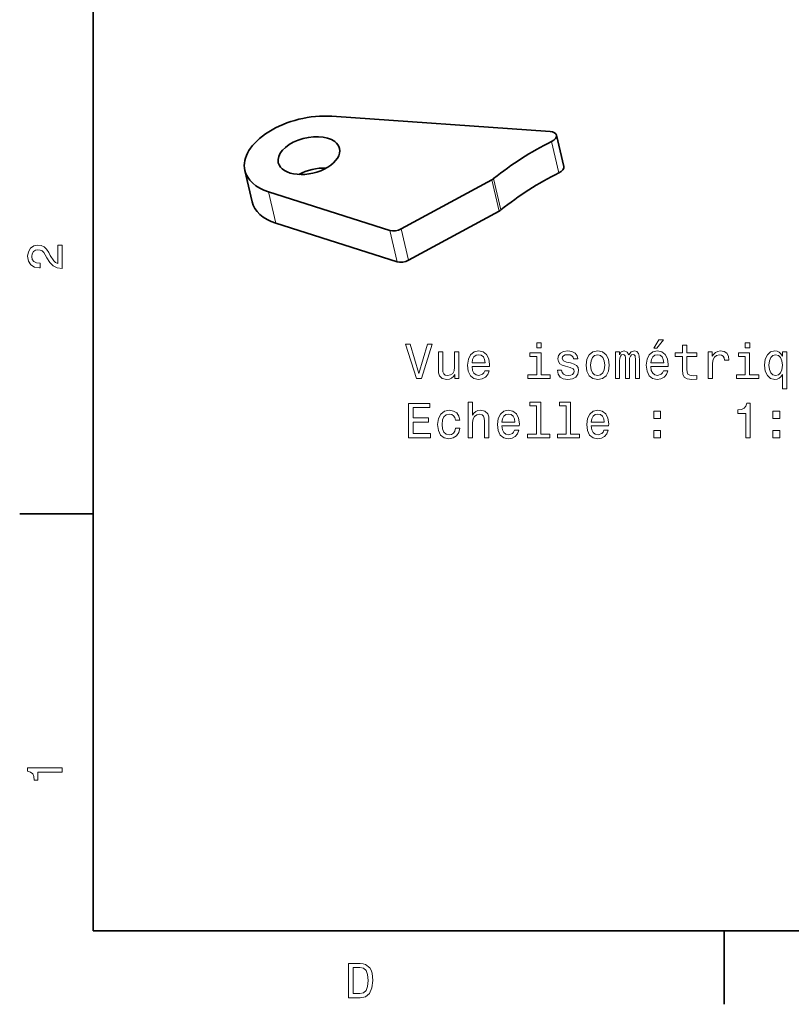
# Model space of a CAD drawing. Extents: x 0 to 297, y 0 to 210.
# Tile 1 of 9: x 2 to 81, y 2 to 103. Entities that reach past the tile are written whole.
import ezdxf

# ---------------------------------------------------------------- set-up
doc = ezdxf.new("R2010")
doc.units = 0

msp = doc.modelspace()

# ---------------------------------------------------------------- linework, layer by layer
at = {"color": 7, "lineweight": 35}
for p, q in [((10, 200), (10, 10)), ((34.301147, 93.050903), (56.584473, 91.496704)), ((10, 10), (287, 10))]:
    msp.add_line(p, q, dxfattribs=at)
at = {"color": 7, "lineweight": 13, "ltscale": 0.081991}
for p, q in [((57.467529, 87.272217), (56.7229, 90.466187)), ((51.366089, 83.380249), (50.62146, 86.574219)), ((51.555298, 83.505127), (50.810669, 86.699097)), ((27.874512, 85.355713), (28.619141, 82.161743)), ((40.230591, 81.417725), (40.975342, 78.223755)), ((41.381226, 81.56311), (42.125977, 78.369141))]:
    msp.add_line(p, q, dxfattribs=at)
at = {"color": 7, "lineweight": 35, "ltscale": 0.081991}
for p, q in [((57.956177, 87.931274), (57.211548, 91.125244)), ((26.197144, 84.325073), (25.452515, 87.519043))]:
    msp.add_line(p, q, dxfattribs=at)
at = {"color": 7, "lineweight": 35, "ltscale": 0.262789}
msp.add_line((50.62146, 86.574219), (41.381226, 81.56311), dxfattribs=at)
at = {"color": 7, "lineweight": 35, "ltscale": 0.324211}
msp.add_line((40.230591, 81.417725), (27.874512, 85.355713), dxfattribs=at)
at = {"color": 7, "lineweight": 35, "ltscale": 0.262787}
msp.add_line((51.366089, 83.380249), (42.125977, 78.369141), dxfattribs=at)
at = {"color": 7, "lineweight": 35, "ltscale": 0.324214}
msp.add_line((40.975342, 78.223755), (28.619141, 82.161743), dxfattribs=at)
at = {"color": 7, "lineweight": 35, "ltscale": 0.1875}
for p, q in [((10, 52.5), (2.5, 52.5)), ((74.300003, 10), (74.300003, 2.5))]:
    msp.add_line(p, q, dxfattribs=at)
at = {"color": 7, "lineweight": 13}
for points in [[(6.833213, 77.519447), (6.833213, 79.925072), (6.399496, 79.925072), (6.399496, 78.023773), (6.162464, 78.129684), (5.965778, 78.311241), (5.607709, 78.871033), (5.456412, 79.168587), (5.239553, 79.501442), (4.987392, 79.738472), (4.689842, 79.874641), (4.351945, 79.925072), (3.928314, 79.839333), (3.595461, 79.602303), (3.383646, 79.239189), (3.307997, 78.770172), (3.393732, 78.286018), (3.630764, 77.91787), (4.009006, 77.680832), (4.508286, 77.600143), (4.578891, 77.600143), (4.578891, 78.059074), (4.538545, 78.059074), (4.195605, 78.104462), (3.943444, 78.240631), (3.782061, 78.457489), (3.726585, 78.744957), (3.777017, 79.03746), (3.903098, 79.254318), (4.099784, 79.395531), (4.346902, 79.445961), (4.578891, 79.41066), (4.775577, 79.314842), (4.947046, 79.153458), (5.098343, 78.931557), (5.259727, 78.634003), (5.572406, 78.139771), (5.90526, 77.791786), (6.308718, 77.585014), (6.818084, 77.519447)], [(44.075222, 69.819984), (43.197701, 66.839439), (42.29496, 69.819984), (41.815853, 69.819984), (42.945538, 66.314941), (43.44986, 66.314941), (44.554329, 69.819984)], [(55.669601, 69.935982), (55.200581, 69.935982), (55.200581, 69.431656), (55.669601, 69.431656)], [(67.137901, 69.391312), (67.435455, 69.391312), (68.136459, 70.248657), (67.642227, 70.248657)], [(70.073059, 68.554138), (70.073059, 67.19751), (70.103317, 66.758743), (70.24453, 66.456154), (70.526947, 66.27964), (71.006058, 66.219124), (71.530548, 66.244339), (71.530548, 66.627625), (71.147263, 66.597359), (70.799286, 66.637711), (70.612686, 66.763786), (70.53199, 66.975601), (70.516861, 67.273155), (70.516861, 68.554138), (71.530548, 68.554138), (71.530548, 68.932373), (70.516861, 68.932373), (70.516861, 69.724167), (70.073059, 69.724167), (70.073059, 68.932373), (69.306488, 68.932373), (69.306488, 68.554138)], [(76.921761, 69.935982), (76.452744, 69.935982), (76.452744, 69.431656), (76.921761, 69.431656)], [(47.277672, 69.023155), (46.833866, 69.023155), (46.833866, 67.459755), (46.783432, 67.096642), (46.63718, 66.834396), (46.410236, 66.673012), (46.112686, 66.622581), (45.875652, 66.662926), (45.724358, 66.783958), (45.638622, 66.99073), (45.61845, 67.283241), (45.61845, 69.023155), (45.174644, 69.023155), (45.174644, 67.242897), (45.189774, 66.884827), (45.285595, 66.587273), (45.578102, 66.314941), (46.047123, 66.219124), (46.299286, 66.254425), (46.516144, 66.3452), (46.702744, 66.501541), (46.854038, 66.728485), (46.854038, 66.314941), (47.277672, 66.314941)], [(48.614124, 67.540443), (50.389343, 67.540443), (50.394386, 67.747215), (50.313694, 68.327187), (50.091789, 68.76091), (49.738766, 69.023155), (49.269745, 69.118973), (48.81081, 69.018112), (48.457787, 68.735687), (48.230839, 68.276756), (48.15015, 67.67157), (48.225796, 67.051254), (48.452744, 66.597359), (48.800724, 66.314941), (49.254616, 66.219124), (49.647987, 66.284683), (49.970753, 66.456154), (50.207787, 66.728485), (50.343952, 67.091599), (49.905193, 67.091599), (49.814415, 66.88987), (49.683289, 66.738571), (49.310089, 66.617538), (49.022629, 66.673012), (48.805767, 66.849525), (48.664558, 67.136986), (48.614124, 67.525314)], [(48.614124, 67.913643), (48.669601, 68.261627), (48.805767, 68.518829), (49.012543, 68.675171), (49.284874, 68.730644), (49.552166, 68.675171), (49.758938, 68.518829), (49.885017, 68.261627), (49.930408, 67.913643)], [(55.654472, 66.688141), (55.654472, 68.932373), (54.514702, 68.932373), (54.514702, 68.554138), (55.210667, 68.554138), (55.210667, 66.688141), (54.302887, 66.688141), (54.302887, 66.314941), (56.572338, 66.314941), (56.572338, 66.688141)], [(58.660236, 67.893471), (58.23156, 67.994339), (57.913837, 68.110329), (57.80793, 68.347359), (57.838188, 68.513786), (57.944099, 68.634827), (58.115566, 68.710472), (58.362686, 68.74073), (58.599716, 68.710472), (58.786316, 68.619698), (58.907356, 68.483528), (58.957787, 68.301971), (59.391502, 68.301971), (59.391502, 68.312057), (59.315857, 68.63987), (59.109085, 68.897072), (58.786316, 69.058456), (58.362686, 69.118973), (57.934013, 69.058456), (57.62133, 68.892029), (57.424644, 68.644913), (57.364128, 68.33223), (57.409515, 68.02964), (57.550724, 67.817825), (57.782715, 67.666527), (58.120609, 67.560616), (58.614845, 67.439583), (58.917442, 67.313499), (58.998131, 67.212639), (59.028389, 67.06134), (58.983002, 66.874741), (58.861965, 66.733528), (58.665279, 66.642754), (58.40303, 66.612495), (58.125656, 66.642754), (57.923923, 66.748657), (57.787758, 66.920128), (57.732281, 67.157158), (57.303608, 67.157158), (57.374214, 66.7537), (57.580986, 66.461197), (57.908794, 66.284683), (58.362686, 66.219124), (58.836746, 66.284683), (59.184731, 66.461197), (59.396545, 66.743614), (59.472195, 67.111771), (59.416718, 67.429497), (59.26038, 67.646355), (59.003174, 67.787567)], [(60.238766, 67.666527), (60.319458, 67.051254), (60.551445, 66.597359), (60.919601, 66.314941), (61.413837, 66.219124), (61.90303, 66.314941), (62.271187, 66.592316), (62.503174, 67.046211), (62.588909, 67.666527), (62.503174, 68.281799), (62.271187, 68.74073), (61.90303, 69.018112), (61.413837, 69.118973), (60.919601, 69.018112), (60.551445, 68.735687), (60.319458, 68.281799)], [(60.692657, 67.67157), (60.738045, 68.125458), (60.879257, 68.45327), (61.106201, 68.654999), (61.413837, 68.725601), (61.716431, 68.654999), (61.943375, 68.458313), (62.084587, 68.125458), (62.135017, 67.67157), (62.084587, 67.212639), (61.943375, 66.879784), (61.716431, 66.678055), (61.413837, 66.612495), (61.106201, 66.678055), (60.879257, 66.879784), (60.738045, 67.212639)], [(63.229401, 66.314941), (63.637901, 66.314941), (63.637901, 68.125458), (63.663116, 68.397797), (63.73877, 68.594482), (63.854759, 68.710472), (64.006058, 68.755867), (64.127098, 68.715515), (64.207787, 68.614655), (64.248131, 68.443184), (64.26326, 68.21624), (64.26326, 66.314941), (64.646545, 66.314941), (64.646545, 68.125458), (64.671768, 68.392754), (64.747414, 68.589439), (64.868454, 68.710472), (65.019745, 68.755867), (65.140785, 68.715515), (65.221474, 68.614655), (65.271912, 68.21624), (65.271912, 66.314941), (65.680412, 66.314941), (65.680412, 68.185982), (65.655197, 68.57431), (65.574501, 68.871857), (65.413116, 69.053413), (65.150871, 69.118973), (64.843231, 69.018112), (64.606201, 68.725601), (64.419601, 69.013069), (64.106918, 69.118973), (63.819458, 69.018112), (63.622772, 68.735687), (63.622772, 69.023155), (63.229401, 69.023155)], [(66.830261, 67.540443), (68.605484, 67.540443), (68.610519, 67.747215), (68.529831, 68.327187), (68.30793, 68.76091), (67.954903, 69.023155), (67.485886, 69.118973), (67.026947, 69.018112), (66.673927, 68.735687), (66.446976, 68.276756), (66.366287, 67.67157), (66.44194, 67.051254), (66.668884, 66.597359), (67.016861, 66.314941), (67.470757, 66.219124), (67.864128, 66.284683), (68.18689, 66.456154), (68.423927, 66.728485), (68.560089, 67.091599), (68.12133, 67.091599), (68.030548, 66.88987), (67.899429, 66.738571), (67.52623, 66.617538), (67.23877, 66.673012), (67.021912, 66.849525), (66.880699, 67.136986), (66.830261, 67.525314)], [(66.830261, 67.913643), (66.885742, 68.261627), (67.021912, 68.518829), (67.228683, 68.675171), (67.501015, 68.730644), (67.768303, 68.675171), (67.975075, 68.518829), (68.101158, 68.261627), (68.146545, 67.913643)], [(72.680405, 66.314941), (73.124207, 66.314941), (73.124207, 67.863213), (73.169601, 68.236412), (73.305771, 68.5037), (73.527672, 68.665085), (73.825218, 68.720558), (74.047119, 68.685257), (74.213547, 68.584396), (74.314407, 68.412926), (74.349716, 68.180939), (74.798561, 68.180939), (74.738045, 68.589439), (74.571617, 68.881943), (74.294235, 69.058456), (73.916, 69.118973), (73.658791, 69.078629), (73.43689, 68.977768), (73.240204, 68.806297), (73.083862, 68.57431), (73.083862, 69.023155), (72.680405, 69.023155)], [(76.906631, 66.688141), (76.906631, 68.932373), (75.766861, 68.932373), (75.766861, 68.554138), (76.46283, 68.554138), (76.46283, 66.688141), (75.555046, 66.688141), (75.555046, 66.314941), (77.824493, 66.314941), (77.824493, 66.688141)], [(80.25029, 68.604568), (80.093948, 68.831512), (79.917435, 68.992897), (79.710663, 69.083672), (79.473633, 69.118973), (79.04496, 69.018112), (78.712105, 68.735687), (78.495247, 68.281799), (78.419601, 67.67157), (78.495247, 67.056297), (78.712105, 66.602402), (79.04496, 66.314941), (79.473633, 66.219124), (79.710663, 66.249382), (79.912399, 66.335114), (80.088905, 66.491455), (80.25029, 66.728485), (80.25029, 65.265953), (80.694092, 65.265953), (80.694092, 69.023155), (80.25029, 69.023155)], [(78.873489, 67.67157), (78.918877, 68.120415), (79.060089, 68.448227), (79.271904, 68.649956), (79.549286, 68.720558), (79.841789, 68.649956), (80.06369, 68.45327), (80.194809, 68.125458), (80.245247, 67.67157), (80.194809, 67.212639), (80.06369, 66.884827), (79.841789, 66.683098), (79.549286, 66.617538), (79.271904, 66.683098), (79.060089, 66.884827), (78.918877, 67.217682)], [(42.138622, 60.268112), (44.357643, 60.268112), (44.357643, 60.691742), (42.6026, 60.691742), (42.6026, 61.876904), (44.166, 61.876904), (44.166, 62.29549), (42.6026, 62.29549), (42.6026, 63.344482), (44.317295, 63.344482), (44.317295, 63.768112), (42.138622, 63.768112)], [(48.225796, 60.268112), (48.669601, 60.268112), (48.669601, 61.831512), (48.714989, 62.189583), (48.861244, 62.451828), (49.088188, 62.613213), (49.390781, 62.673733), (49.632858, 62.623299), (49.784157, 62.487133), (49.859802, 62.260185), (49.885017, 61.957592), (49.885017, 60.268112), (50.328823, 60.268112), (50.328823, 62.04837), (50.308651, 62.406441), (50.217873, 62.703991), (49.920322, 62.976326), (49.456345, 63.072147), (49.204185, 63.036842), (48.987324, 62.941025), (48.805767, 62.789726), (48.669601, 62.582954), (48.669601, 63.889149), (48.225796, 63.889149)], [(55.180408, 63.515949), (55.180408, 60.641312), (54.267586, 60.641312), (54.267586, 60.268112), (56.531994, 60.268112), (56.531994, 60.641312), (55.624214, 60.641312), (55.624214, 63.889149), (54.484444, 63.889149), (54.484444, 63.515949)], [(58.216431, 63.515949), (58.216431, 60.641312), (57.303608, 60.641312), (57.303608, 60.268112), (59.568016, 60.268112), (59.568016, 60.641312), (58.660236, 60.641312), (58.660236, 63.889149), (57.520466, 63.889149), (57.520466, 63.515949)], [(76.503174, 60.268112), (76.962105, 60.268112), (76.962105, 63.793327), (76.619171, 63.793327), (76.528389, 63.485691), (76.346832, 63.278919), (76.069458, 63.157883), (75.686172, 63.117535), (75.686172, 62.759468), (76.503174, 62.759468)], [(46.914558, 62.078632), (47.353317, 62.078632), (47.262543, 62.48209), (47.045681, 62.799812), (46.707787, 62.996498), (46.269024, 63.072147), (45.784874, 62.971283), (45.416718, 62.688862), (45.184731, 62.229927), (45.104038, 61.614655), (45.179688, 61.004425), (45.406631, 60.550533), (45.764702, 60.268112), (46.253895, 60.172291), (46.687614, 60.24794), (47.025509, 60.459755), (47.257496, 60.792606), (47.35836, 61.236412), (46.934731, 61.236412), (46.859081, 60.953991), (46.717873, 60.742176), (46.516144, 60.611053), (46.269024, 60.570705), (45.961388, 60.636269), (45.739487, 60.837997), (45.603317, 61.165806), (45.55793, 61.629784), (45.603317, 62.083675), (45.74453, 62.411484), (45.971474, 62.613213), (46.269024, 62.683819), (46.531273, 62.638428), (46.727959, 62.522434), (46.859081, 62.330791)], [(51.650146, 61.493618), (53.425365, 61.493618), (53.430408, 61.70039), (53.349716, 62.280361), (53.127815, 62.714077), (52.774788, 62.976326), (52.305767, 63.072147), (51.846836, 62.971283), (51.493809, 62.688862), (51.266865, 62.229927), (51.186172, 61.624741), (51.261822, 61.004425), (51.488766, 60.550533), (51.836746, 60.268112), (52.290638, 60.172291), (52.68401, 60.237854), (53.006775, 60.409321), (53.243809, 60.681656), (53.379974, 61.044769), (52.941216, 61.044769), (52.850437, 60.84304), (52.719315, 60.691742), (52.346115, 60.570705), (52.058651, 60.626183), (51.841789, 60.802696), (51.700581, 61.090157), (51.650146, 61.478485)], [(51.650146, 61.866814), (51.705624, 62.214798), (51.841789, 62.472004), (52.048565, 62.628342), (52.3209, 62.683819), (52.588188, 62.628342), (52.79496, 62.472004), (52.921043, 62.214798), (52.966431, 61.866814)], [(60.758217, 61.493618), (62.533432, 61.493618), (62.538475, 61.70039), (62.457787, 62.280361), (62.235886, 62.714077), (61.882858, 62.976326), (61.413837, 63.072147), (60.954903, 62.971283), (60.601879, 62.688862), (60.374931, 62.229927), (60.294243, 61.624741), (60.369888, 61.004425), (60.596832, 60.550533), (60.944817, 60.268112), (61.398708, 60.172291), (61.79208, 60.237854), (62.114845, 60.409321), (62.351879, 60.681656), (62.488045, 61.044769), (62.049286, 61.044769), (61.958504, 60.84304), (61.827385, 60.691742), (61.454185, 60.570705), (61.166718, 60.626183), (60.94986, 60.802696), (60.808651, 61.090157), (60.758217, 61.478485)], [(60.758217, 61.866814), (60.813694, 62.214798), (60.94986, 62.472004), (61.156631, 62.628342), (61.42897, 62.683819), (61.696259, 62.628342), (61.90303, 62.472004), (62.029114, 62.214798), (62.074501, 61.866814)], [(67.137901, 62.224884), (67.833862, 62.224884), (67.833862, 62.976326), (67.137901, 62.976326)], [(79.28199, 62.224884), (79.977951, 62.224884), (79.977951, 62.976326), (79.28199, 62.976326)], [(67.137901, 60.268112), (67.833862, 60.268112), (67.833862, 61.019554), (67.137901, 61.019554)], [(79.28199, 60.268112), (79.977951, 60.268112), (79.977951, 61.019554), (79.28199, 61.019554)], [(6.833213, 26.159222), (6.833213, 26.618156), (3.307997, 26.618156), (3.307997, 26.275217), (3.615634, 26.184439), (3.822406, 26.002882), (3.943444, 25.725506), (3.98379, 25.34222), (4.341859, 25.34222), (4.341859, 26.159222)], [(37.194958, 6.666787), (36.029972, 6.666787), (36.029972, 3.166787), (37.194958, 3.166787), (37.744667, 3.277738), (38.153168, 3.615634), (38.405331, 4.165346), (38.496109, 4.916787), (38.415417, 5.683357), (38.314552, 5.985951), (38.173344, 6.228026), (37.764839, 6.555836), (37.497551, 6.636527)], [(37.159653, 6.248199), (37.542938, 6.17255), (37.805187, 5.940562), (37.961525, 5.527017), (38.011959, 4.916787), (37.956482, 4.326729), (37.800144, 3.913184), (37.532852, 3.666066), (37.159653, 3.585375), (36.498989, 3.585375), (36.498989, 6.248199)]]:
    msp.add_lwpolyline(points, close=True, dxfattribs=at)
at = {"color": 7, "lineweight": 35}
for centre, radius, start, end in [((70.724365, 61.965454), 31.754211, 116.163472, 128.838596), ((71.469238, 58.771118), 31.754651, 116.163568, 128.8385)]:
    msp.add_arc(centre, radius, start, end, dxfattribs=at)
for centre, major_axis, start_param, end_param in [((31.977539, 89.040405), (6.525024, 1.52124), 1.0773653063, 3.1416244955), ((56.237671, 90.898071), (0.973877, 0.227051), 0.0000253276, 1.0773653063), ((31.977539, 89.040405), (3.116455, 0.726562), 0.4470627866, 3.1415543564), ((31.977539, 89.040405), (3.116455, 0.726562), 6.28314701, 6.7302480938), ((56.237671, 90.898071), (0.973877, 0.227051), 5.096272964, 6.2832106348), ((31.977539, 89.040405), (3.116455, 0.726562), 3.1415543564, 6.28314701), ((31.977539, 89.040405), (6.525024, 1.52124), 3.1416244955, 3.9067606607), ((32.722168, 85.846436), (3.116455, 0.726562), 1.1084409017, 2.0331196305), ((56.9823, 87.704102), (0.973877, 0.227051), 5.096272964, 6.2832106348), ((50.083252, 86.97876), (0.973877, 0.227051), 5.159451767, 5.4132969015), ((32.722168, 85.846436), (6.525024, 1.52124), 3.1416244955, 3.9067606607), ((50.827881, 83.78479), (0.973877, 0.227051), 5.159451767, 5.4132969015), ((40.843018, 81.967651), (0.973877, 0.227051), 3.9067606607, 5.159451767), ((41.587646, 78.773682), (0.973877, 0.227051), 3.9067606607, 5.159451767)]:
    msp.add_ellipse(centre, major_axis=major_axis, ratio=0.572497, start_param=start_param, end_param=end_param, dxfattribs=at)

doc.saveas('drawing.dxf')
